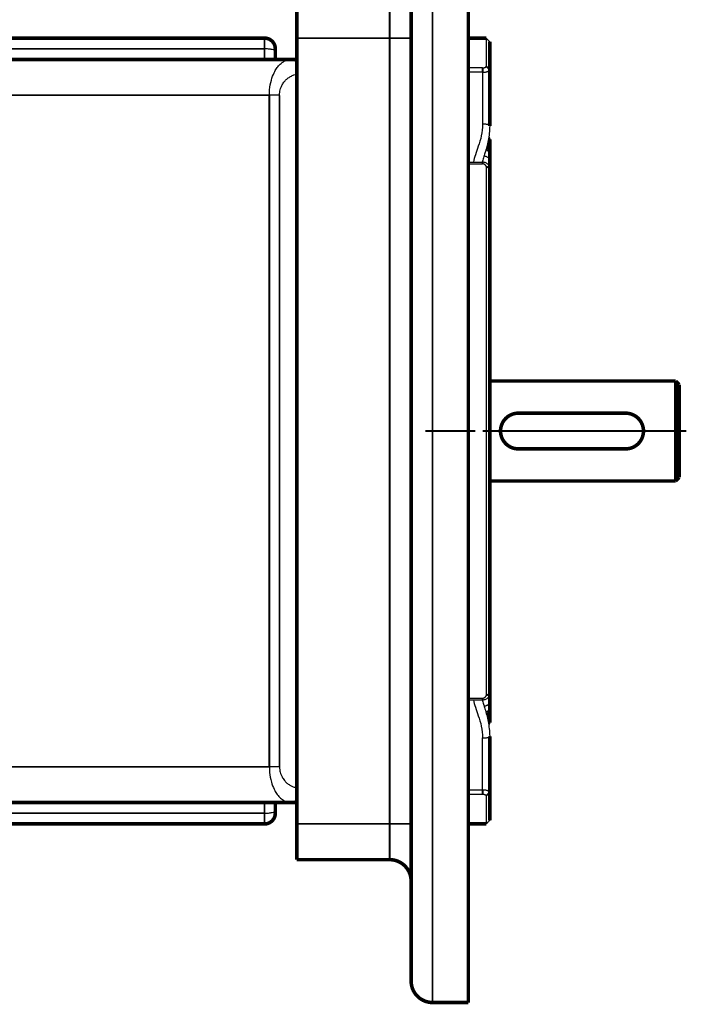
# Model space of a CAD drawing. Header units: inches. Extents: x -778 to 589, y -314 to 308.
# Tile 12 of 33: x -197 to -104, y -298 to -160. Entities that reach past the tile are written whole.
import ezdxf

# ---------------------------------------------------------------- set-up
doc = ezdxf.new("R2010")
doc.units = ezdxf.units.IN
doc.linetypes.add('DOT_CENTER', pattern=[14, 12, -1, 0, -1])
doc.layers.add('1', color=7, linetype='Continuous')

# ---------------------------------------------------------------- blocks, each defined once
blk = doc.blocks.new('1400012010_05_R42_Gehäuse_B3_B14_B5_3__155', base_point=(-218.25, -273))
at = {"color": 7, "linetype": 'Continuous', "const_width": 0.5}
for points in [[(-213.5, -162.75), (-218, -162.75)], [(-218, -168.75), (-218, -162.75)], [(-212.5, -162.75), (-213.5, -162.75)], [(-212.5, -162.75), (-163, -162.75)], [(-213, -164.13), (-213, -163.25)], [(-213, -165.25), (-213, -164.13)], [(-161.5, -164.25), (-161.5, -164.63)], [(-213, -166.04), (-213, -165.25)], [(-161.5, -165.75), (-161.5, -164.63)], [(-163, -165.75), (-212.5, -165.75)], [(-161.5, -165.75), (-163, -165.75)], [(-159.33, -165.75), (-161.5, -165.75)], [(-159.33, -165.75), (-158.5, -165.75)], [(-158.5, -166.13), (-158.5, -165.75)], [(-158.5, -167.75), (-158.5, -166.13)], [(-158.5, -167.75), (-158.5, -167.81)], [(-158.5, -167.81), (-158.5, -182.75)], [(-218, -170.75), (-218, -168.75)], [(-218, -170.75), (-212.5, -170.75)], [(-218, -170.75), (-218, -179.75)], [(-212.5, -170.75), (-208.38, -170.75)], [(-218, -179.75), (-218, -217.75)], [(-158.5, -182.75), (-158.5, -252.75)], [(-218, -217.75), (-218, -255.75)], [(-158.5, -252.75), (-158.5, -267.69)], [(-218, -255.75), (-218, -264.75)], [(-218, -264.75), (-218, -266.75)], [(-218, -264.75), (-212.5, -264.75)], [(-212.5, -264.75), (-208.38, -264.75)], [(-218, -266.75), (-218, -272.75)], [(-158.5, -267.69), (-158.5, -267.75)], [(-158.5, -267.75), (-158.5, -269.37)], [(-213, -269.46), (-213, -270.25)], [(-213, -270.25), (-213, -271.38)], [(-163, -269.75), (-212.5, -269.75)], [(-161.5, -269.75), (-163, -269.75)], [(-159.33, -269.75), (-161.5, -269.75)], [(-161.5, -269.75), (-161.5, -270.88)], [(-158.5, -269.75), (-159.33, -269.75)], [(-158.5, -269.37), (-158.5, -269.75)], [(-213, -271.38), (-213, -272.25)], [(-161.5, -271.25), (-161.5, -270.88)], [(-218, -272.75), (-213.5, -272.75)], [(-212.5, -272.75), (-213.5, -272.75)], [(-163, -272.75), (-212.5, -272.75)]]:
    blk.add_lwpolyline(points, dxfattribs=at)
for points in [[(-213, -163.25, 0.414214), (-213.5, -162.75, 0.414214)], [(-161.5, -164.25, 0.414214), (-163, -162.75, 0.414214)], [(-213, -165.25, 0.414214), (-212.5, -165.75, 0.414214)], [(-212.5, -269.75, 0.414214), (-213, -270.25, 0.414214)], [(-163, -272.75, 0.414214), (-161.5, -271.25, 0.414214)], [(-213.5, -272.75, 0.414214), (-213, -272.25, 0.414214)]]:
    blk.add_lwpolyline(points, format="xyb", dxfattribs=at)
at = {"color": 124, "linetype": 'Continuous', "const_width": 0.25}
for points in [[(-163, -162.75), (-163, -164.25)], [(-212.5, -163.55), (-212.5, -164.25)], [(-212.5, -165.75), (-212.5, -164.25)], [(-163, -164.25), (-212.5, -164.25)], [(-163, -165.75), (-163, -164.25)], [(-212.5, -170.75), (-212.5, -165.75)], [(-162.33, -170.75), (-208.38, -170.75)], [(-162.33, -170.75), (-162.33, -264.75)], [(-160.91, -170.75), (-160.91, -264.75)], [(-212.5, -269.75), (-212.5, -264.75)], [(-162.33, -264.75), (-208.38, -264.75)], [(-212.5, -269.75), (-212.5, -271.25)], [(-163, -269.75), (-163, -271.25)], [(-163, -271.25), (-212.5, -271.25)], [(-212.5, -271.95), (-212.5, -271.25)], [(-163, -272.75), (-163, -271.25)]]:
    blk.add_lwpolyline(points, dxfattribs=at)
at = {"color": 124, "linetype": 'Continuous'}
for points, knots in [([(-213.5, -165.72), (-213.5, -165.3), (-213.5, -164.57), (-213.5, -163.71), (-213.5, -163.14), (-213.5, -162.88), (-213.5, -162.75)], [0, 0, 0, 0, 1.250501, 2.190656, 2.581171, 2.971685, 2.971685, 2.971685, 2.971685]), ([(-213, -163.25), (-212.99, -163.21), (-212.98, -163.13), (-212.91, -163.02), (-212.82, -162.91), (-212.72, -162.82), (-212.62, -162.77), (-212.55, -162.75), (-212.51, -162.75), (-212.5, -162.75)], [0, 0, 0, 0, 0.1163699, 0.2511426, 0.3832262, 0.5360603, 0.6445853, 0.7170523, 0.7550806, 0.7550806, 0.7550806, 0.7550806]), ([(-212.5, -163.55), (-212.5, -163.44), (-212.5, -163.24), (-212.5, -163), (-212.5, -162.85), (-212.5, -162.78), (-212.5, -162.75)], [0, 0, 0, 0, 0.3433153, 0.5996654, 0.6998327, 0.8, 0.8, 0.8, 0.8]), ([(-212.5, -164.25), (-212.56, -164.25), (-212.68, -164.25), (-212.83, -164.22), (-212.96, -164.19), (-212.99, -164.14), (-213, -164.13)], [0, 0, 0, 0, 0.1915776, 0.3560374, 0.4717606, 0.5328908, 0.5328908, 0.5328908, 0.5328908]), ([(-161.5, -164.63), (-161.53, -164.57), (-161.63, -164.42), (-162, -164.35), (-162.45, -164.26), (-162.81, -164.25), (-163, -164.25)], [0, 0, 0, 0, 0.183391, 0.53056, 1.02394, 1.598672, 1.598672, 1.598672, 1.598672]), ([(-212.5, -170.75), (-212.6, -170.4), (-212.84, -169.54), (-213.16, -168.28), (-213.43, -166.95), (-213.48, -166.13), (-213.5, -165.72)], [0, 0, 0, 0, 1.076263, 2.682386, 3.922407, 5.139842, 5.139842, 5.139842, 5.139842]), ([(-213, -166.04), (-213, -166.02), (-213.01, -165.98), (-213.03, -165.92), (-213.08, -165.86), (-213.15, -165.81), (-213.23, -165.77), (-213.32, -165.74), (-213.41, -165.72), (-213.47, -165.72), (-213.5, -165.72)], [0, 0, 0, 0, 0.0577968, 0.1221117, 0.1950648, 0.2771647, 0.3669293, 0.4611095, 0.5556731, 0.6468122, 0.6468122, 0.6468122, 0.6468122]), ([(-212.5, -170.75), (-212.51, -170.64), (-212.56, -170.31), (-212.64, -169.71), (-212.74, -168.95), (-212.85, -168.01), (-212.96, -167.04), (-212.99, -166.34), (-213, -166.04)], [0, 0, 0, 0, 0.340047, 0.9912, 1.807612, 2.643474, 3.835074, 4.742777, 4.742777, 4.742777, 4.742777]), ([(-162.33, -170.75), (-162.32, -170.49), (-162.3, -169.77), (-162.1, -168.7), (-161.74, -167.71), (-161.35, -167.02), (-160.93, -166.49), (-160.44, -166.07), (-159.87, -165.8), (-159.51, -165.77), (-159.33, -165.75)], [0, 0, 0, 0, 0.785377, 2.160492, 3.243145, 3.928439, 4.522903, 5.276061, 5.838543, 6.371268, 6.371268, 6.371268, 6.371268]), ([(-159.33, -165.75), (-159.29, -165.75), (-159.22, -165.75), (-159.12, -165.77), (-159.01, -165.8), (-158.91, -165.84), (-158.8, -165.89), (-158.7, -165.96), (-158.59, -166.04), (-158.53, -166.1), (-158.5, -166.13)], [0, 0, 0, 0, 0.1023879, 0.2081654, 0.3177722, 0.4316329, 0.5501296, 0.6735451, 0.8020389, 0.9356017, 0.9356017, 0.9356017, 0.9356017]), ([(-160.91, -170.75), (-160.91, -170.61), (-160.89, -170.23), (-160.74, -169.69), (-160.47, -169.15), (-160.16, -168.73), (-159.79, -168.39), (-159.36, -168.11), (-158.93, -167.91), (-158.63, -167.84), (-158.5, -167.81)], [0, 0, 0, 0, 0.408518, 1.143144, 1.674298, 2.208015, 2.697746, 3.189548, 3.717227, 4.117168, 4.117168, 4.117168, 4.117168]), ([(-160.91, -170.75), (-160.96, -170.75), (-161.06, -170.75), (-161.22, -170.75), (-161.39, -170.75), (-161.57, -170.75), (-161.75, -170.75), (-161.94, -170.75), (-162.14, -170.75), (-162.26, -170.75), (-162.33, -170.75)], [0, 0, 0, 0, 0.142865, 0.299898, 0.469307, 0.648847, 0.835941, 1.027782, 1.221482, 1.414214, 1.414214, 1.414214, 1.414214]), ([(-213.5, -269.78), (-213.48, -269.37), (-213.43, -268.55), (-213.16, -267.22), (-212.84, -265.96), (-212.6, -265.1), (-212.5, -264.75)], [0, 0, 0, 0, 1.217435, 2.457457, 4.063579, 5.139842, 5.139842, 5.139842, 5.139842]), ([(-213, -269.46), (-212.99, -269.16), (-212.96, -268.46), (-212.85, -267.49), (-212.74, -266.55), (-212.64, -265.79), (-212.56, -265.19), (-212.51, -264.86), (-212.5, -264.75)], [0, 0, 0, 0, 0.907703, 2.099303, 2.935165, 3.751577, 4.40273, 4.742777, 4.742777, 4.742777, 4.742777]), ([(-160.91, -264.75), (-160.96, -264.75), (-161.06, -264.75), (-161.22, -264.75), (-161.39, -264.75), (-161.57, -264.75), (-161.75, -264.75), (-161.94, -264.75), (-162.14, -264.75), (-162.26, -264.75), (-162.33, -264.75)], [0, 0, 0, 0, 0.142865, 0.299898, 0.469307, 0.648847, 0.835941, 1.027782, 1.221482, 1.414214, 1.414214, 1.414214, 1.414214]), ([(-162.33, -264.75), (-162.32, -265.01), (-162.3, -265.73), (-162.1, -266.8), (-161.74, -267.79), (-161.33, -268.51), (-160.9, -269.04), (-160.43, -269.43), (-159.9, -269.69), (-159.54, -269.73), (-159.33, -269.75)], [0, 0, 0, 0, 0.783961, 2.161313, 3.241588, 3.928846, 4.637004, 5.276598, 5.751836, 6.371241, 6.371241, 6.371241, 6.371241]), ([(-160.91, -264.75), (-160.91, -264.89), (-160.89, -265.27), (-160.75, -265.79), (-160.48, -266.33), (-160.17, -266.75), (-159.79, -267.11), (-159.4, -267.37), (-158.97, -267.57), (-158.67, -267.65), (-158.5, -267.69)], [0, 0, 0, 0, 0.408226, 1.143504, 1.597925, 2.208224, 2.695133, 3.189658, 3.589727, 4.117074, 4.117074, 4.117074, 4.117074]), ([(-213, -269.46), (-213, -269.48), (-213.01, -269.52), (-213.03, -269.58), (-213.08, -269.64), (-213.15, -269.69), (-213.23, -269.73), (-213.32, -269.76), (-213.41, -269.78), (-213.47, -269.78), (-213.5, -269.78)], [0, 0, 0, 0, 0.0577968, 0.1221117, 0.1950648, 0.2771647, 0.3669293, 0.4611095, 0.5556731, 0.6468122, 0.6468122, 0.6468122, 0.6468122]), ([(-213.5, -269.78), (-213.5, -270.2), (-213.5, -270.93), (-213.5, -271.79), (-213.5, -272.36), (-213.5, -272.62), (-213.5, -272.75)], [0, 0, 0, 0, 1.250501, 2.190656, 2.581171, 2.971685, 2.971685, 2.971685, 2.971685]), ([(-159.33, -269.75), (-159.29, -269.75), (-159.22, -269.75), (-159.12, -269.73), (-159.01, -269.7), (-158.91, -269.66), (-158.8, -269.61), (-158.7, -269.54), (-158.59, -269.46), (-158.53, -269.4), (-158.5, -269.37)], [0, 0, 0, 0, 0.1023879, 0.2081654, 0.3177722, 0.4316329, 0.5501296, 0.6735451, 0.8020389, 0.9356017, 0.9356017, 0.9356017, 0.9356017]), ([(-213, -271.38), (-212.99, -271.36), (-212.96, -271.31), (-212.83, -271.28), (-212.68, -271.25), (-212.56, -271.25), (-212.5, -271.25)], [0, 0, 0, 0, 0.0611302, 0.1768534, 0.3413132, 0.5328908, 0.5328908, 0.5328908, 0.5328908]), ([(-163, -271.25), (-162.81, -271.25), (-162.45, -271.24), (-162, -271.15), (-161.63, -271.08), (-161.53, -270.93), (-161.5, -270.88)], [0, 0, 0, 0, 0.574733, 1.068112, 1.415282, 1.598672, 1.598672, 1.598672, 1.598672]), ([(-212.5, -272.75), (-212.51, -272.75), (-212.55, -272.75), (-212.62, -272.73), (-212.72, -272.68), (-212.82, -272.59), (-212.91, -272.48), (-212.98, -272.37), (-212.99, -272.29), (-213, -272.25)], [0, 0, 0, 0, 0.0380283, 0.1104953, 0.2190202, 0.3718543, 0.503938, 0.6387107, 0.7550806, 0.7550806, 0.7550806, 0.7550806]), ([(-212.5, -272.75), (-212.5, -272.72), (-212.5, -272.65), (-212.5, -272.5), (-212.5, -272.26), (-212.5, -272.06), (-212.5, -271.95)], [0, 0, 0, 0, 0.1001673, 0.2003346, 0.4566847, 0.8, 0.8, 0.8, 0.8])]:
    blk.add_open_spline(points, degree=3, knots=knots, dxfattribs=at)
blk = doc.blocks.new('1410012150_00_R42_B5_Flansch__156', base_point=(-158.75, -298))
at = {"color": 124, "linetype": 'Continuous', "const_width": 0.25}
for points in [[(-139.5, -137.75), (-139.5, -297.75)], [(-145.5, -162.75), (-145.5, -157.75)], [(-158.5, -162.75), (-145.5, -162.75)], [(-145.5, -272.75), (-145.5, -162.75)], [(-142.5, -162.75), (-145.5, -162.75)], [(-132, -166.69), (-131.5, -167.15)], [(-132.5, -166.9), (-132.5, -167.53)], [(-132.5, -180.12), (-132.5, -180.36)], [(-131.5, -180.97), (-132.02, -180.71)], [(-132.02, -254.79), (-131.5, -254.53)], [(-132.5, -255.38), (-132.5, -255.14)], [(-132.5, -267.97), (-132.5, -268.6)], [(-131.5, -268.35), (-132, -268.81)], [(-158.5, -272.75), (-145.5, -272.75)], [(-142.5, -272.75), (-145.5, -272.75)], [(-145.5, -272.75), (-145.5, -277.75)]]:
    blk.add_lwpolyline(points, dxfattribs=at)
at = {"color": 7, "linetype": 'Continuous', "const_width": 0.5}
for points in [[(-134.5, -137.75), (-134.5, -162.75)], [(-142.5, -154.75), (-142.5, -162.75)], [(-158.5, -157.75), (-158.5, -162.75)], [(-158.5, -165.75), (-158.5, -162.75)], [(-142.5, -162.75), (-142.5, -272.75)], [(-134.5, -162.75), (-132, -162.75)], [(-134.5, -162.75), (-134.5, -166.9)], [(-131.5, -163.25), (-131.5, -167.15)], [(-158.5, -166.13), (-158.5, -165.75)], [(-158.5, -167.75), (-158.5, -166.13)], [(-134.5, -166.9), (-134.5, -167.53)], [(-158.5, -167.75), (-158.5, -167.81)], [(-158.5, -167.81), (-158.5, -182.75)], [(-134.5, -167.53), (-134.5, -180.12)], [(-131.5, -167.15), (-131.5, -175.03)], [(-131.5, -176.91), (-131.5, -178.73)], [(-131.5, -179.02), (-131.5, -178.73)], [(-131.5, -179.92), (-131.5, -179.02)], [(-134.5, -180.12), (-134.5, -180.36)], [(-134.5, -180.36), (-134.5, -210.95)], [(-131.5, -180.97), (-131.5, -179.92)], [(-131.5, -254.53), (-131.5, -180.97)], [(-158.5, -182.75), (-158.5, -252.75)], [(-134.5, -210.95), (-134.5, -217.75)], [(-134.5, -217.75), (-134.5, -224.55)], [(-134.5, -224.55), (-134.5, -255.14)], [(-158.5, -252.75), (-158.5, -267.69)], [(-134.5, -255.14), (-134.5, -255.38)], [(-131.5, -255.58), (-131.5, -254.53)], [(-134.5, -255.38), (-134.5, -267.97)], [(-131.5, -256.48), (-131.5, -255.58)], [(-131.5, -256.77), (-131.5, -256.48)], [(-131.5, -258.59), (-131.5, -256.77)], [(-131.5, -268.35), (-131.5, -260.47)], [(-158.5, -267.69), (-158.5, -267.75)], [(-158.5, -267.75), (-158.5, -269.37)], [(-134.5, -267.97), (-134.5, -268.6)], [(-134.5, -268.6), (-134.5, -272.75)], [(-131.5, -268.35), (-131.5, -272.25)], [(-158.5, -269.37), (-158.5, -269.75)], [(-158.5, -269.75), (-158.5, -272.75)], [(-158.5, -272.75), (-158.5, -277.75)], [(-142.5, -272.75), (-142.5, -280.75)], [(-134.5, -272.75), (-132, -272.75)], [(-134.5, -272.75), (-134.5, -297.75)], [(-145.5, -277.75), (-158.5, -277.75)], [(-142.5, -280.75), (-142.5, -294.75)], [(-139.5, -297.75), (-134.5, -297.75)]]:
    blk.add_lwpolyline(points, dxfattribs=at)
for points in [[(-131.5, -178.73, 0.240288), (-131.91, -177.92, 0.240288)], [(-131.91, -257.58, 0.240287), (-131.5, -256.77, 0.240287)], [(-142.5, -280.75, 0.414214), (-145.5, -277.75, 0.414214)], [(-142.5, -294.75, 0.414214), (-139.5, -297.75, 0.414214)]]:
    blk.add_lwpolyline(points, format="xyb", dxfattribs=at)
at = {"color": 7, "linetype": 'Continuous'}
for points, knots in [([(-132, -162.75), (-132, -162.92), (-132, -163.25), (-132, -163.97), (-132, -164.78), (-132, -165.6), (-132, -166.18), (-132, -166.52), (-132, -166.69)], [0, 0, 0, 0, 0.496726, 0.993452, 2.181744, 2.923896, 3.437074, 3.938444, 3.938444, 3.938444, 3.938444]), ([(-132, -162.75), (-131.96, -162.79), (-131.88, -162.88), (-131.75, -163), (-131.63, -163.13), (-131.54, -163.21), (-131.5, -163.25)], [0, 0, 0, 0, 0.1767766, 0.3535533, 0.53033, 0.7071067, 0.7071067, 0.7071067, 0.7071067]), ([(-132.5, -166.9), (-132.46, -166.9), (-132.39, -166.9), (-132.3, -166.89), (-132.22, -166.87), (-132.13, -166.85), (-132.07, -166.81), (-132.02, -166.77), (-132, -166.73), (-132, -166.7), (-132, -166.69)], [0, 0, 0, 0, 0.1193535, 0.2044022, 0.2794715, 0.3786603, 0.4594522, 0.5031751, 0.5551361, 0.5929809, 0.5929809, 0.5929809, 0.5929809]), ([(-132.5, -166.9), (-132.67, -166.9), (-133, -166.9), (-133.5, -166.9), (-134, -166.9), (-134.33, -166.9), (-134.5, -166.9)], [0, 0, 0, 0, 0.49992, 0.999841, 1.499814, 1.999788, 1.999788, 1.999788, 1.999788]), ([(-132.5, -167.53), (-132.67, -167.53), (-133, -167.53), (-133.5, -167.53), (-134, -167.53), (-134.33, -167.53), (-134.5, -167.53)], [0, 0, 0, 0, 0.500027, 1.000053, 1.500027, 2, 2, 2, 2]), ([(-132.5, -167.53), (-132.43, -167.53), (-132.3, -167.53), (-132.11, -167.5), (-131.93, -167.47), (-131.77, -167.42), (-131.66, -167.36), (-131.57, -167.29), (-131.51, -167.23), (-131.5, -167.17), (-131.5, -167.15)], [0, 0, 0, 0, 0.196128, 0.389426, 0.598307, 0.727599, 0.888144, 0.977785, 1.074866, 1.136059, 1.136059, 1.136059, 1.136059]), ([(-131.5, -175.03), (-131.55, -175.72), (-131.63, -177.01), (-132.06, -178.49), (-132.38, -179.49), (-132.51, -179.92), (-132.58, -180.12)], [0, 0, 0, 0, 2.063633, 3.875762, 4.5787, 5.221533, 5.221533, 5.221533, 5.221533]), ([(-131.63, -176.58), (-131.62, -176.59), (-131.59, -176.62), (-131.56, -176.68), (-131.51, -176.77), (-131.5, -176.86), (-131.5, -176.91)], [0, 0, 0, 0, 0.0527847, 0.1043082, 0.2153702, 0.3644513, 0.3644513, 0.3644513, 0.3644513]), ([(-134.5, -180.12), (-134.33, -180.12), (-134, -180.12), (-133.5, -180.12), (-133, -180.12), (-132.67, -180.12), (-132.5, -180.12)], [0, 0, 0, 0, 0.499961, 0.999922, 1.499961, 2, 2, 2, 2]), ([(-134.5, -180.36), (-134.33, -180.36), (-134, -180.36), (-133.5, -180.36), (-133, -180.36), (-132.67, -180.36), (-132.5, -180.36)], [0, 0, 0, 0, 0.499961, 0.999922, 1.499806, 1.99969, 1.99969, 1.99969, 1.99969]), ([(-131.5, -180.97), (-131.5, -180.92), (-131.51, -180.83), (-131.55, -180.69), (-131.62, -180.56), (-131.72, -180.43), (-131.87, -180.31), (-132.03, -180.21), (-132.25, -180.14), (-132.41, -180.13), (-132.5, -180.12)], [0, 0, 0, 0, 0.158061, 0.280278, 0.413327, 0.602946, 0.759018, 0.993989, 1.172899, 1.451482, 1.451482, 1.451482, 1.451482]), ([(-132.02, -180.71), (-132.02, -180.69), (-132.04, -180.64), (-132.08, -180.57), (-132.13, -180.51), (-132.19, -180.46), (-132.26, -180.42), (-132.34, -180.38), (-132.42, -180.36), (-132.48, -180.36), (-132.5, -180.36)], [0, 0, 0, 0, 0.077588, 0.1577577, 0.2361119, 0.318249, 0.3856177, 0.4801378, 0.5732574, 0.6404199, 0.6404199, 0.6404199, 0.6404199]), ([(-132.02, -180.71), (-132.02, -180.73), (-132.01, -180.75), (-132.01, -180.78), (-132.01, -180.82), (-132.01, -180.85), (-132, -180.88), (-132, -180.92), (-132, -180.96), (-132, -181.63), (-132, -182.98), (-132, -185.01), (-132, -187.12), (-132, -189.29), (-132, -191.57), (-132, -193.96), (-132, -196.45), (-132, -199), (-132, -201.59), (-132, -204.82), (-132, -208.69), (-132, -213.21), (-132, -217.75), (-132, -222.29), (-132, -226.81), (-132, -230.68), (-132, -233.91), (-132, -236.5), (-132, -239.05), (-132, -241.54), (-132, -243.93), (-132, -246.21), (-132, -248.38), (-132, -250.49), (-132, -252.52), (-132, -253.87), (-132, -254.54), (-132, -254.58), (-132, -254.62), (-132.01, -254.65), (-132.01, -254.68), (-132.01, -254.72), (-132.01, -254.75), (-132.02, -254.77), (-132.02, -254.79)], [0, 0, 0, 0, 0.034702, 0.068864, 0.102826, 0.136925, 0.171501, 0.2069, 0.243479, 0.281604, 2.240788, 4.275007, 6.380802, 8.554715, 10.793287, 13.230549, 15.724439, 18.270227, 20.863186, 23.498587, 27.960684, 32.48127, 37.037018, 41.592767, 46.113353, 50.57545, 53.210851, 55.80381, 58.349598, 60.843488, 63.28075, 65.519323, 67.693236, 69.799033, 71.833253, 73.792437, 73.830562, 73.86714, 73.902539, 73.937115, 73.971213, 74.005174, 74.039336, 74.074038, 74.074038, 74.074038, 74.074038]), ([(-132.5, -255.38), (-132.41, -255.37), (-132.25, -255.36), (-132.04, -255.29), (-131.87, -255.19), (-131.73, -255.07), (-131.63, -254.95), (-131.55, -254.8), (-131.51, -254.66), (-131.5, -254.57), (-131.5, -254.53)], [0, 0, 0, 0, 0.277542, 0.456088, 0.690779, 0.846825, 1.012255, 1.170248, 1.333606, 1.451517, 1.451517, 1.451517, 1.451517]), ([(-132.5, -255.14), (-132.48, -255.14), (-132.42, -255.14), (-132.34, -255.12), (-132.26, -255.08), (-132.19, -255.04), (-132.13, -254.99), (-132.08, -254.93), (-132.04, -254.86), (-132.02, -254.81), (-132.02, -254.79)], [0, 0, 0, 0, 0.0670593, 0.1597435, 0.2541985, 0.3213747, 0.4137987, 0.4821086, 0.5625549, 0.6403996, 0.6403996, 0.6403996, 0.6403996]), ([(-134.5, -255.14), (-134.33, -255.14), (-134, -255.14), (-133.5, -255.14), (-133, -255.14), (-132.67, -255.14), (-132.5, -255.14)], [0, 0, 0, 0, 0.499962, 0.999925, 1.499812, 1.999699, 1.999699, 1.999699, 1.999699]), ([(-134.5, -255.38), (-134.33, -255.38), (-134, -255.38), (-133.5, -255.38), (-133, -255.38), (-132.67, -255.38), (-132.5, -255.38)], [0, 0, 0, 0, 0.499962, 0.999925, 1.499962, 2, 2, 2, 2]), ([(-132.58, -255.38), (-132.52, -255.58), (-132.39, -256), (-132.07, -256.99), (-131.64, -258.47), (-131.55, -259.77), (-131.5, -260.47)], [0, 0, 0, 0, 0.627169, 1.311745, 3.138368, 5.22145, 5.22145, 5.22145, 5.22145]), ([(-131.63, -258.92), (-131.61, -258.91), (-131.59, -258.88), (-131.55, -258.81), (-131.51, -258.72), (-131.5, -258.63), (-131.5, -258.59)], [0, 0, 0, 0, 0.0587323, 0.1043234, 0.2370554, 0.3645356, 0.3645356, 0.3645356, 0.3645356]), ([(-134.5, -267.97), (-134.33, -267.97), (-134, -267.97), (-133.5, -267.97), (-133, -267.97), (-132.67, -267.97), (-132.5, -267.97)], [0, 0, 0, 0, 0.499973, 0.999946, 1.499973, 2, 2, 2, 2]), ([(-134.5, -268.6), (-134.33, -268.6), (-134, -268.6), (-133.5, -268.6), (-133, -268.6), (-132.67, -268.6), (-132.5, -268.6)], [0, 0, 0, 0, 0.499973, 0.999946, 1.499866, 1.999786, 1.999786, 1.999786, 1.999786]), ([(-132.5, -267.97), (-132.42, -267.97), (-132.29, -267.97), (-132.09, -268), (-131.93, -268.03), (-131.77, -268.08), (-131.66, -268.14), (-131.57, -268.21), (-131.51, -268.27), (-131.5, -268.33), (-131.5, -268.35)], [0, 0, 0, 0, 0.234409, 0.389421, 0.598296, 0.727587, 0.88813, 0.977771, 1.074875, 1.13605, 1.13605, 1.13605, 1.13605]), ([(-132.5, -268.6), (-132.46, -268.6), (-132.4, -268.6), (-132.29, -268.61), (-132.2, -268.63), (-132.13, -268.66), (-132.07, -268.69), (-132.03, -268.72), (-132, -268.77), (-132, -268.8), (-132, -268.81)], [0, 0, 0, 0, 0.1085356, 0.2044002, 0.3131614, 0.3786715, 0.435929, 0.5031373, 0.5550983, 0.5929424, 0.5929424, 0.5929424, 0.5929424]), ([(-132, -268.81), (-132, -268.92), (-132, -269.13), (-132, -269.45), (-132, -269.81), (-132, -270.29), (-132, -270.95), (-132, -271.62), (-132, -272.25), (-132, -272.58), (-132, -272.75)], [0, 0, 0, 0, 0.326751, 0.622925, 0.960679, 1.412171, 2.049556, 2.944992, 3.441718, 3.938444, 3.938444, 3.938444, 3.938444])]:
    blk.add_open_spline(points, degree=3, knots=knots, dxfattribs=at)
at = {"color": 124, "linetype": 'Continuous'}
for points, knots in [([(-132.5, -167.53), (-132.5, -168.1), (-132.5, -169.29), (-132.5, -171.09), (-132.5, -172.93), (-132.5, -174.17), (-132.5, -174.78)], [0, 0, 0, 0, 1.719197, 3.542711, 5.407183, 7.247699, 7.247699, 7.247699, 7.247699]), ([(-132.5, -174.78), (-132.54, -175.34), (-132.62, -176.4), (-133.07, -177.82), (-133.52, -179.02), (-133.71, -179.77), (-133.79, -180.12)], [0, 0, 0, 0, 1.671125, 3.18559, 4.442481, 5.515937, 5.515937, 5.515937, 5.515937]), ([(-131.5, -175.03), (-131.5, -175.03), (-131.5, -175.02), (-131.51, -174.99), (-131.53, -174.97), (-131.57, -174.94), (-131.63, -174.91), (-131.71, -174.88), (-131.81, -174.85), (-131.96, -174.82), (-132.13, -174.8), (-132.32, -174.78), (-132.44, -174.78), (-132.5, -174.78)], [0, 0, 0, 0, 0.015327, 0.031825, 0.070526, 0.121126, 0.186348, 0.266304, 0.360552, 0.523794, 0.704431, 0.891037, 1.073064, 1.073064, 1.073064, 1.073064]), ([(-131.5, -179.02), (-131.5, -178.99), (-131.5, -178.93), (-131.53, -178.84), (-131.57, -178.75), (-131.64, -178.66), (-131.72, -178.58), (-131.81, -178.51), (-131.92, -178.44), (-132, -178.41), (-132.04, -178.4)], [0, 0, 0, 0, 0.0884303, 0.1822508, 0.2825187, 0.3899765, 0.5048308, 0.6265165, 0.7537339, 0.884544, 0.884544, 0.884544, 0.884544]), ([(-132.3, -179.23), (-132.25, -179.24), (-132.14, -179.26), (-131.98, -179.31), (-131.84, -179.39), (-131.72, -179.48), (-131.62, -179.58), (-131.55, -179.69), (-131.51, -179.81), (-131.5, -179.89), (-131.5, -179.92)], [0, 0, 0, 0, 0.164023, 0.328856, 0.489849, 0.642923, 0.785336, 0.91623, 1.036386, 1.147703, 1.147703, 1.147703, 1.147703]), ([(-131.58, -180.64), (-131.56, -180.52), (-131.51, -180.29), (-131.5, -180.04), (-131.5, -179.92)], [0, 0, 0, 0, 0.3615125, 0.7219374, 0.7219374, 0.7219374, 0.7219374]), ([(-131.5, -255.58), (-131.5, -255.47), (-131.51, -255.23), (-131.56, -254.99), (-131.58, -254.86)], [0, 0, 0, 0, 0.325211, 0.7219347, 0.7219347, 0.7219347, 0.7219347]), ([(-133.79, -255.38), (-133.71, -255.73), (-133.52, -256.48), (-133.07, -257.68), (-132.62, -259.1), (-132.54, -260.16), (-132.5, -260.72)], [0, 0, 0, 0, 1.07362, 2.330722, 3.845013, 5.515937, 5.515937, 5.515937, 5.515937]), ([(-132.3, -256.27), (-132.25, -256.26), (-132.14, -256.24), (-131.98, -256.19), (-131.84, -256.11), (-131.72, -256.02), (-131.62, -255.92), (-131.55, -255.81), (-131.51, -255.69), (-131.5, -255.61), (-131.5, -255.58)], [0, 0, 0, 0, 0.164023, 0.328856, 0.489848, 0.642923, 0.785336, 0.91623, 1.036385, 1.147702, 1.147702, 1.147702, 1.147702]), ([(-131.5, -256.48), (-131.5, -256.51), (-131.5, -256.57), (-131.53, -256.66), (-131.57, -256.75), (-131.64, -256.84), (-131.72, -256.92), (-131.81, -256.99), (-131.92, -257.06), (-132, -257.09), (-132.04, -257.1)], [0, 0, 0, 0, 0.0884299, 0.1822499, 0.2825173, 0.3899745, 0.5048281, 0.626513, 0.7537298, 0.8845391, 0.8845391, 0.8845391, 0.8845391]), ([(-132.5, -260.72), (-132.44, -260.72), (-132.32, -260.72), (-132.13, -260.7), (-131.96, -260.68), (-131.81, -260.65), (-131.71, -260.62), (-131.63, -260.59), (-131.57, -260.56), (-131.53, -260.53), (-131.51, -260.51), (-131.5, -260.48), (-131.5, -260.47), (-131.5, -260.47)], [0, 0, 0, 0, 0.182027, 0.368634, 0.54927, 0.712513, 0.80676, 0.886717, 0.951939, 1.002538, 1.04124, 1.057737, 1.073064, 1.073064, 1.073064, 1.073064]), ([(-132.5, -267.97), (-132.5, -267.4), (-132.5, -266.21), (-132.5, -264.41), (-132.5, -262.57), (-132.5, -261.33), (-132.5, -260.72)], [0, 0, 0, 0, 1.719315, 3.542956, 5.407306, 7.247699, 7.247699, 7.247699, 7.247699])]:
    blk.add_open_spline(points, degree=3, knots=knots, dxfattribs=at)
at = {"color": 7, "linetype": 'Continuous'}
blk.add_open_spline([(-131.5, -272.25), (-131.54, -272.29), (-131.63, -272.38), (-131.75, -272.5), (-131.88, -272.63), (-131.96, -272.71), (-132, -272.75)], degree=3, dxfattribs=at)
at = {"layer": '1', "color": 30, "linetype": 'DOT_CENTER', "const_width": 0.25}
blk.add_lwpolyline([(-140.5, -217.75), (-133.5, -217.75)], dxfattribs=at)
blk = doc.blocks.new('1410012020_01_R42_Abtriebswelle_B3_B14_B5_3__157', base_point=(-134.75, -225))
at = {"color": 7, "linetype": 'Continuous', "const_width": 0.5}
for points in [[(-134.5, -210.95), (-134.5, -217.75)], [(-131.5, -210.75), (-105.5, -210.75)], [(-105, -211.25), (-105.5, -210.75)], [(-105.5, -210.75), (-105.5, -224.75)], [(-105, -211.25), (-105, -224.25)], [(-127.5, -215.25), (-112.5, -215.25)], [(-134.5, -217.75), (-134.5, -224.55)], [(-127.5, -220.25), (-112.5, -220.25)], [(-131.5, -224.75), (-105.5, -224.75)], [(-105, -224.25), (-105.5, -224.75)]]:
    blk.add_lwpolyline(points, dxfattribs=at)
for points in [[(-127.5, -215.25, 1), (-127.5, -220.25, 1)], [(-112.5, -220.25, 1), (-112.5, -215.25, 1)]]:
    blk.add_lwpolyline(points, format="xyb", dxfattribs=at)
at = {"layer": '1', "color": 30, "linetype": 'DOT_CENTER', "const_width": 0.25}
blk.add_lwpolyline([(-104, -217.75), (-132.5, -217.75)], dxfattribs=at)
blk = doc.blocks.new('D6885T1A5X5X20L1_3__158', base_point=(-130.25, -220.5))
at = {"color": 7, "linetype": 'Continuous', "const_width": 0.5}
for points in [[(-127.5, -215.25, 1), (-127.5, -220.25, 1)], [(-112.5, -220.25, 1), (-112.5, -215.25, 1)]]:
    blk.add_lwpolyline(points, format="xyb", dxfattribs=at)
for points in [[(-127.5, -215.25), (-112.5, -215.25)], [(-127.5, -220.25), (-112.5, -220.25)]]:
    blk.add_lwpolyline(points, dxfattribs=at)
blk = doc.blocks.new('1402012040_01_R42_B5_2__159', base_point=(-218.25, -298))
for name, p in [('1410012150_00_R42_B5_Flansch__156', (-158.75, -298)), ('1400012010_05_R42_Gehäuse_B3_B14_B5_3__155', (-218.25, -273)), ('1410012020_01_R42_Abtriebswelle_B3_B14_B5_3__157', (-134.75, -225)), ('D6885T1A5X5X20L1_3__158', (-130.25, -220.5))]:
    blk.add_blockref(name, p)
blk = doc.blocks.new('R42_B5_HV_Motor__160', base_point=(-587.75, -308))
blk.add_blockref('1402012040_01_R42_B5_2__159', (-218.25, -298))
blk = doc.blocks.new('Drfsicht1', base_point=(-346.25, -222.75))
blk.add_blockref('R42_B5_HV_Motor__160', (-587.75, -308))

msp = doc.modelspace()

# ---------------------------------------------------------------- block references
msp.add_blockref('Drfsicht1', (-346.25, -222.75))

doc.saveas('drawing.dxf')
